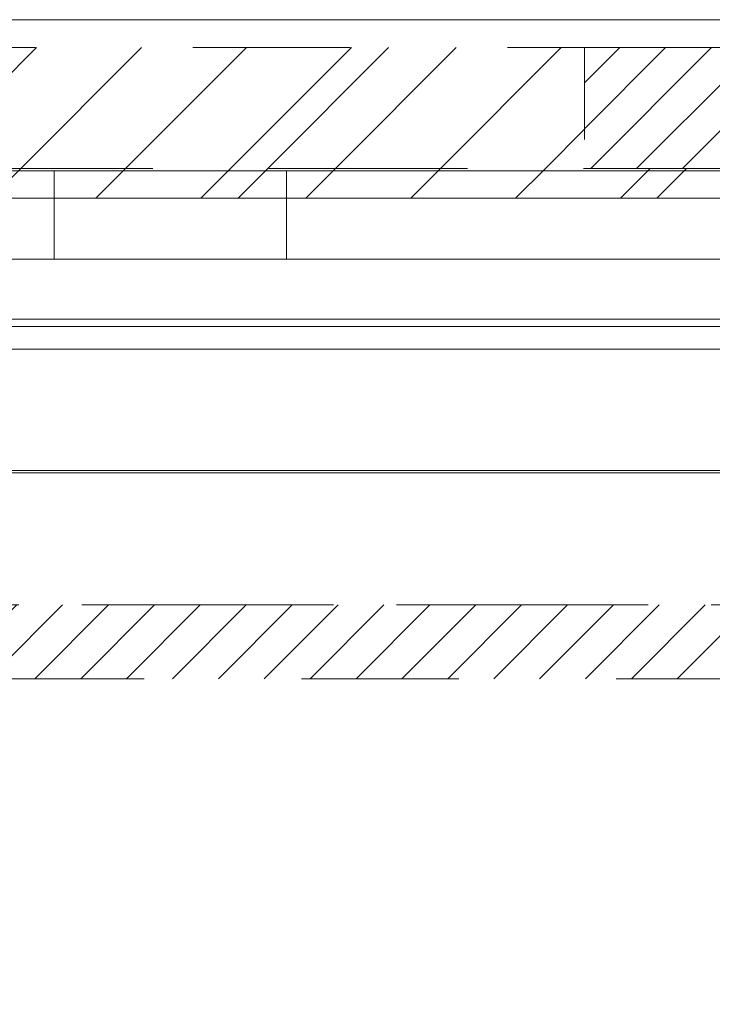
# Model space of a CAD drawing. Header units: inches. Extents: x -463 to -294, y -230 to 12.
# Tile 19 of 68: x -389 to -383, y 3 to 12. Entities that reach past the tile are written whole.
import ezdxf

# ---------------------------------------------------------------- set-up
doc = ezdxf.new("R2010")
doc.units = ezdxf.units.IN
doc.header["$LTSCALE"] = 32
doc.header["$MEASUREMENT"] = 0
doc.linetypes.add('Dash Style-1', pattern=[0.083328, 0.041656, -0.041672])
for name, color, linetype, lineweight in [('DashLine', 7, 'Dash Style-1', 13), ('DashLineFill', 7, 'Dash Style-1', 13), ('Drawing', 7, 'Continuous', 18), ('None', 7, 'Continuous', 18), ('SolidLine', 7, 'Continuous', 15), ('Wood_1-H', 7, 'Continuous', 13), ('Wood_1-V', 7, 'Continuous', 13)]:
    doc.layers.add(name, color=color, linetype=linetype, lineweight=lineweight)
doc.layers.add('Electrical', color=1, linetype='Dash Style-1', lineweight=15, true_color=0xff0000)
pattern_1 = [(45, (0, 0), (-0.33333333, -0.7222222), [])]
pattern_2 = [(45, (0, 0), (-1.61302, 1.93572), []), (45, (-1.0608, 1.0608), (-0.472346, 0.416761), [])]

# ---------------------------------------------------------------- blocks, each defined once
blk = doc.blocks.new('Group-1')
at = {"layer": 'DashLineFill', "linetype": 'Continuous', "lineweight": 13}
h = blk.add_hatch(dxfattribs=at)
h.set_pattern_fill('Steel', color=253, style=0, pattern_type=2)
h.set_pattern_definition(pattern_2)
h.paths.add_polyline_path([(35.9843, 0), (41.9685, 0), (41.9685, -1.0236), (35.9843, -1.0236)])
at = {"layer": 'Electrical', "linetype": 'Continuous', "lineweight": 5, "true_color": 0xdd0000}
h = blk.add_hatch(dxfattribs=at)
h.set_pattern_fill('ElectricalHatch', color=12, style=0, pattern_type=2)
h.set_pattern_definition(pattern_1)
h.paths.add_polyline_path([(41.9685, 0), (60, 0), (60, -1.0236), (41.9685, -1.0236)])
at = {"layer": 'DashLineFill', "flags": 128}
blk.add_lwpolyline([(35.9843, 0), (41.9685, 0), (41.9685, -1.0236), (35.9843, -1.0236)], close=True, dxfattribs=at)
at = {"layer": 'Electrical', "flags": 128}
blk.add_lwpolyline([(41.9685, 0), (60, 0), (60, -1.0236), (41.9685, -1.0236)], close=True, dxfattribs=at)
blk = doc.blocks.new('Group-4')
at = {"layer": 'SolidLine', "flags": 128}
blk.add_lwpolyline([(0, 0.2362), (66, 0.2362), (66, -2.3622), (0, -2.3622)], close=True, dxfattribs=at)
at = {"layer": 'None'}
blk.add_blockref('Group-1', (0, 0), dxfattribs=at)
blk = doc.blocks.new('SL Wall Panel (2D)')
at = {"layer": 'None'}
blk.add_blockref('Group-4', (0, 0), dxfattribs=at)
at = {"layer": 'Drawing', "color": 0, "flags": 1}
for tag in ['Tag', 'Catalog', 'Option1', 'Option2', 'Option3', 'Option4', 'Option5', 'Option6', 'Option7', 'Option8', 'Option9', 'Option10', 'Option11', 'Option12', 'Custom', 'FinishGroup', 'Discount', 'Item2', 'Item3', 'Item6', 'Item8', 'Item9', 'Item10', 'Item12', 'Item13', 'Item16', 'Item18', 'Item19', 'Item20', 'Item21', 'Item22', 'Item23', 'Item24', 'Item25', 'Item1', 'Item4', 'Item5', 'Item7', 'Item11', 'Item14', 'Item15', 'Item17']:
    blk.add_attdef(tag, (-102.763, -216.0709), '', height=0.00709, dxfattribs=at)
blk = doc.blocks.new('Group-15')
at = {"layer": 'Wood_1-H'}
for points in [[(-2.0445, 22.8948), (-2.0445, 22.8751), (-47.7728, 22.8751), (-47.7728, 22.8948), (-2.0445, 22.8948)], [(-2.0445, 22.8948), (-47.7728, 22.8948), (-47.7728, 22.8948), (-2.0645, 22.8948)], [(-47.7728, 22.8948), (-47.7728, 22.8751), (-2.0645, 22.8751), (-2.0645, 22.8948), (-47.7728, 22.8948)], [(-2.0645, 22.8751), (-47.7728, 22.8751), (-47.7728, 22.8751), (-2.0445, 22.8751)]]:
    blk.add_lwpolyline(points, dxfattribs=at)
blk = doc.blocks.new('Group-20')
at = {"layer": 'Wood_1-V'}
for points in [[(-47.7728, 22.8751), (-47.7728, 22.8751), (-2.0645, 22.8751), (-2.0645, 22.8751), (-47.7728, 22.8751)], [(-47.7728, 22.8751), (-2.0645, 22.8751), (-2.0645, 1.4581), (-47.7728, 1.4581), (-47.7728, 22.8751)], [(-47.7728, 1.4581), (-2.0645, 1.4581), (-2.0645, 22.8751), (-47.7728, 22.8751), (-47.7728, 1.4581)]]:
    blk.add_lwpolyline(points, dxfattribs=at)
at = {"layer": 'None'}
blk.add_blockref('Group-15', (0, 0), dxfattribs=at)
blk = doc.blocks.new('Group-24')
at = {"layer": 'Wood_1-H'}
for points in [[(28.3099, 24.6861), (-29.9185, 24.6861)], [(-29.9185, 24.6861), (28.3099, 24.6861)], [(-29.9185, 24.6861), (28.3099, 24.6861), (28.3099, 24.6861), (-29.9185, 24.6861)]]:
    blk.add_lwpolyline(points, dxfattribs=at)
at = {"layer": 'Wood_1-V'}
for points in [[(28.3099, 25.4342), (28.3099, 24.6861), (-48.1468, 24.6861), (-48.1468, 25.4342), (28.3099, 25.4342)], [(-48.1468, 25.4342), (-48.1468, 24.6861), (28.3099, 24.6861), (28.3099, 25.4342), (-48.1468, 25.4342)], [(28.3099, 25.4342), (-48.1468, 25.4342)], [(-48.1468, 25.4342), (28.3099, 25.4342)], [(-29.3244, 25.4342), (-29.3319, 25.4342)], [(-29.3319, 25.4342), (-29.3319, 25.4342)], [(-29.3319, 25.4342), (-29.3244, 25.4342)], [(-29.3244, 24.6861), (-29.3319, 24.6861), (-29.3319, 25.4342), (-29.3244, 25.4342)], [(-29.3319, 25.4342), (-29.3319, 24.6861), (-29.3319, 24.6861), (-29.3319, 25.4342), (-29.3319, 25.4342)], [(-29.3319, 25.4342), (-29.3319, 24.6861), (-29.3244, 24.6861)], [(-29.3244, 25.4342), (-29.3319, 25.4342)], [(-29.3244, 25.4342)], [(-29.3244, 25.4342), (-29.302, 25.4342)], [(-29.302, 25.4342), (-29.3244, 25.4342)], [(-29.3244, 25.4342)], [(-29.3244, 25.4342), (-29.302, 25.4342)], [(-29.302, 25.4342), (-29.3244, 25.4342)], [(-29.2648, 25.4342), (-29.302, 25.4342)], [(-29.302, 25.4342)], [(-29.302, 25.4342), (-29.2648, 25.4342)], [(-29.302, 25.4342)], [(-29.302, 25.4342)], [(-29.302, 25.4342)], [(-29.302, 25.4342)], [(-29.302, 25.4342)], [(-29.302, 25.4342)], [(-29.302, 25.4342), (-29.2648, 25.4342)], [(-29.2648, 25.4342), (-29.302, 25.4342)], [(-29.2131, 25.4342), (-29.2648, 25.4342)], [(-29.2648, 25.4342), (-29.2131, 25.4342)], [(-29.2648, 25.4342), (-29.2131, 25.4342)], [(-29.2131, 25.4342), (-29.2648, 25.4342)], [(-29.2131, 25.4342), (-29.1474, 25.4342)], [(-29.1474, 25.4342), (-29.2131, 25.4342)], [(-29.2131, 25.4342), (-29.1474, 25.4342)], [(-29.1474, 25.4342), (-29.2131, 25.4342)], [(-29.0681, 25.4342), (-29.1474, 25.4342)], [(-29.1474, 25.4342), (-29.0681, 25.4342)], [(-29.1474, 25.4342), (-29.0681, 25.4342)], [(-29.0681, 25.4342), (-29.1474, 25.4342)], [(-29.0681, 25.4342), (-28.9759, 25.4342)], [(-28.9759, 25.4342), (-29.0681, 25.4342)], [(-29.0681, 25.4342), (-28.9759, 25.4342)], [(-28.9759, 25.4342), (-29.0681, 25.4342)], [(-28.9759, 25.4342), (-28.8713, 25.4342)], [(-28.8713, 25.4342), (-28.9759, 25.4342)], [(-28.9759, 25.4342), (-28.8713, 25.4342)], [(-28.8713, 25.4342), (-28.9759, 25.4342)], [(-28.8713, 25.4342), (-28.7553, 25.4342)], [(-28.7553, 25.4342), (-28.8713, 25.4342)], [(-28.8713, 25.4342), (-28.7553, 25.4342)], [(-28.7553, 25.4342), (-28.8713, 25.4342)], [(-28.7553, 25.4342), (-28.6287, 25.4342)], [(-28.6287, 25.4342), (-28.7553, 25.4342)], [(-28.7553, 25.4342), (-28.6287, 25.4342)], [(-28.6287, 25.4342), (-28.7553, 25.4342)], [(-28.6287, 25.4342), (-28.4924, 25.4342)], [(-28.4924, 25.4342), (-28.6287, 25.4342)], [(-28.6287, 25.4342), (-28.4924, 25.4342)], [(-28.4924, 25.4342), (-28.6287, 25.4342)], [(-28.4924, 25.4342), (-28.3476, 25.4342)], [(-28.3476, 25.4342), (-28.4924, 25.4342)], [(-28.4924, 25.4342), (-28.3476, 25.4342)], [(-28.3476, 25.4342), (-28.4924, 25.4342)], [(-28.3476, 25.4342), (-28.1953, 25.4342)], [(-28.1953, 25.4342), (-28.3476, 25.4342)], [(-28.3476, 25.4342), (-28.1953, 25.4342)], [(-28.1953, 25.4342), (-28.3476, 25.4342)], [(-28.1953, 25.4342), (-28.0366, 25.4342)], [(-28.0366, 25.4342), (-28.1953, 25.4342)], [(-28.1953, 25.4342), (-28.0366, 25.4342)], [(-28.0366, 25.4342), (-28.1953, 25.4342)], [(-28.0366, 25.4342), (-27.8728, 25.4342)], [(-27.8728, 25.4342), (-28.0366, 25.4342)], [(-28.0366, 25.4342), (-27.8728, 25.4342)], [(-27.8728, 25.4342), (-28.0366, 25.4342)], [(-27.8728, 25.4342), (-27.7052, 25.4342)], [(-27.7052, 25.4342), (-27.8728, 25.4342)], [(-27.8728, 25.4342), (-27.7052, 25.4342)], [(-27.7052, 25.4342), (-27.8728, 25.4342)], [(-27.7052, 25.4342), (-27.5349, 25.4342)], [(-27.5349, 25.4342), (-27.7052, 25.4342)], [(-27.7052, 25.4342)], [(-27.7052, 25.4342), (-27.5349, 25.4342)], [(-27.5349, 25.4342), (-27.7052, 25.4342)], [(-27.5349, 25.4342), (-27.3634, 25.4342)], [(-27.3634, 25.4342), (-27.5349, 25.4342)], [(-27.5349, 25.4342)], [(-27.5349, 25.4342)], [(-27.3634, 25.4342), (-27.3634, 24.6861), (-27.5349, 24.6861)], [(-27.5349, 25.4342), (-27.3634, 25.4342)], [(-27.5349, 24.6861), (-27.3634, 24.6861), (-27.3634, 25.4342), (-27.5349, 25.4342)], [(-27.3634, 25.4342), (-8.0405, 25.4342)], [(-8.0405, 25.4342), (-27.3634, 25.4342)], [(-8.0405, 25.4342), (-8.0405, 24.6861), (-27.3634, 24.6861), (-27.3634, 25.4342), (-8.0405, 25.4342)], [(-27.3634, 25.4342), (-27.3634, 24.6861), (-8.0405, 24.6861), (-8.0405, 25.4342), (-27.3634, 25.4342)], [(-48.1468, 24.6861), (28.3099, 24.6861)], [(28.3099, 24.6861), (-48.1468, 24.6861)], [(-29.3319, 24.6861), (-29.3319, 24.6861)], [(-29.3319, 24.6861)], [(-29.3244, 24.6861), (-29.3319, 24.6861)], [(-29.3319, 24.6861), (-29.3244, 24.6861)], [(-29.302, 24.6861), (-29.3244, 24.6861)], [(-29.3244, 24.6861), (-29.302, 24.6861)], [(-29.302, 24.6861), (-29.3244, 24.6861)], [(-29.3244, 24.6861), (-29.302, 24.6861)], [(-29.302, 24.6861), (-29.2648, 24.6861)], [(-29.302, 24.6861)], [(-29.302, 24.6861)], [(-29.302, 24.6861)], [(-29.302, 24.6861)], [(-29.302, 24.6861)], [(-29.2648, 24.6861), (-29.302, 24.6861)], [(-29.302, 24.6861)], [(-29.302, 24.6861)], [(-29.302, 24.6861)], [(-29.2648, 24.6861), (-29.302, 24.6861)], [(-29.302, 24.6861), (-29.2648, 24.6861)], [(-29.2648, 24.6861), (-29.2131, 24.6861)], [(-29.2131, 24.6861), (-29.2648, 24.6861)], [(-29.2131, 24.6861), (-29.2648, 24.6861)], [(-29.2648, 24.6861), (-29.2131, 24.6861)], [(-29.2131, 24.6861), (-29.1474, 24.6861)], [(-29.1474, 24.6861), (-29.2131, 24.6861)], [(-29.1474, 24.6861), (-29.2131, 24.6861)], [(-29.2131, 24.6861), (-29.1474, 24.6861)], [(-29.1474, 24.6861), (-29.0681, 24.6861)], [(-29.0681, 24.6861), (-29.1474, 24.6861)], [(-29.0681, 24.6861), (-29.1474, 24.6861)], [(-29.1474, 24.6861), (-29.0681, 24.6861)], [(-29.0681, 24.6861), (-28.9759, 24.6861)], [(-28.9759, 24.6861), (-29.0681, 24.6861)], [(-28.9759, 24.6861), (-29.0681, 24.6861)], [(-29.0681, 24.6861), (-28.9759, 24.6861)], [(-28.9759, 24.6861), (-28.8713, 24.6861)], [(-28.8713, 24.6861), (-28.9759, 24.6861)], [(-28.8713, 24.6861), (-28.9759, 24.6861)], [(-28.9759, 24.6861), (-28.8713, 24.6861)], [(-28.8713, 24.6861), (-28.7553, 24.6861)], [(-28.7553, 24.6861), (-28.8713, 24.6861)], [(-28.7553, 24.6861), (-28.8713, 24.6861)], [(-28.8713, 24.6861), (-28.7553, 24.6861)], [(-28.6287, 24.6861), (-28.7553, 24.6861)], [(-28.7553, 24.6861), (-28.6287, 24.6861)], [(-28.6287, 24.6861), (-28.7553, 24.6861)], [(-28.7553, 24.6861), (-28.6287, 24.6861)], [(-28.6287, 24.6861), (-28.4924, 24.6861)], [(-28.4924, 24.6861), (-28.6287, 24.6861)], [(-28.4924, 24.6861), (-28.6287, 24.6861)], [(-28.6287, 24.6861), (-28.4924, 24.6861)], [(-28.4924, 24.6861), (-28.3476, 24.6861)], [(-28.3476, 24.6861), (-28.4924, 24.6861)], [(-28.3476, 24.6861), (-28.4924, 24.6861)], [(-28.4924, 24.6861), (-28.3476, 24.6861)], [(-28.3476, 24.6861), (-28.1953, 24.6861)], [(-28.1953, 24.6861), (-28.3476, 24.6861)], [(-28.1953, 24.6861), (-28.3476, 24.6861)], [(-28.3476, 24.6861), (-28.1953, 24.6861)], [(-28.1953, 24.6861), (-28.0366, 24.6861)], [(-28.0366, 24.6861), (-28.1953, 24.6861)], [(-28.0366, 24.6861), (-28.1953, 24.6861)], [(-28.1953, 24.6861), (-28.0366, 24.6861)], [(-28.0366, 24.6861), (-27.8728, 24.6861)], [(-27.8728, 24.6861), (-28.0366, 24.6861)], [(-27.8728, 24.6861), (-28.0366, 24.6861)], [(-28.0366, 24.6861), (-27.8728, 24.6861)], [(-27.7052, 24.6861), (-27.8728, 24.6861)], [(-27.8728, 24.6861), (-27.7052, 24.6861)], [(-27.7052, 24.6861), (-27.8728, 24.6861)], [(-27.8728, 24.6861), (-27.7052, 24.6861)], [(-27.7052, 24.6861)], [(-27.7052, 24.6861), (-27.5349, 24.6861)], [(-27.7052, 24.6861)], [(-27.5349, 24.6861), (-27.7052, 24.6861)], [(-27.5349, 24.6861), (-27.7052, 24.6861)], [(-27.7052, 24.6861), (-27.5349, 24.6861)], [(-27.5349, 24.6861)], [(-27.5349, 24.6861)], [(-27.5349, 24.6861)], [(-27.5349, 24.6861), (-27.3634, 24.6861)], [(-27.3634, 24.6861), (-27.5349, 24.6861)], [(-27.5349, 24.6861)], [(-27.3634, 24.6861), (-8.0405, 24.6861)], [(-27.3634, 24.6861)], [(-27.3634, 24.6861)], [(-8.0405, 24.6861), (-27.3634, 24.6861)], [(-27.3634, 24.6861)]]:
    blk.add_lwpolyline(points, dxfattribs=at)
blk = doc.blocks.new('Group-59')
at = {"layer": 'DashLineFill', "linetype": 'Continuous', "lineweight": 13}
h = blk.add_hatch(dxfattribs=at)
h.set_pattern_fill('Steel', color=253, style=0, pattern_type=2)
h.set_pattern_definition(pattern_2)
h.paths.add_polyline_path([(12.0197, -12), (50.0118, -12), (50.0118, -12.252), (12.0197, -12.252)])
at = {"layer": 'DashLineFill', "flags": 128}
blk.add_lwpolyline([(12.0197, -12), (50.0118, -12), (50.0118, -12.252), (12.0197, -12.252)], close=True, dxfattribs=at)
at = {"layer": 'SolidLine', "flags": 128}
blk.add_lwpolyline([(12.0197, -12.252), (50.0118, -12.252), (50.0118, -13.2756), (12.0197, -13.2756)], close=True, dxfattribs=at)
blk = doc.blocks.new('Group-60')
at = {"layer": 'DashLine', "flags": 128}
blk.add_lwpolyline([(12.0197, -13.2755), (48.0039, -13.2755), (48.0039, -15.6968), (12.0197, -15.6968)], close=True, dxfattribs=at)
at = {"layer": 'SolidLine', "flags": 128}
blk.add_lwpolyline([(12.0197, -13.2755), (48.0039, -13.2755), (48.0039, -13.5314), (12.0197, -13.5314)], close=True, dxfattribs=at)
blk = doc.blocks.new('Group-63')
at = {"layer": 'Electrical', "linetype": 'Continuous', "lineweight": 5, "true_color": 0xdd0000}
h = blk.add_hatch(dxfattribs=at)
h.set_pattern_fill('ElectricalHatch', color=12, style=0, pattern_type=2)
h.set_pattern_definition(pattern_1)
edge = h.paths.add_edge_path()
edge.add_arc((12.7677, -16.0094), 0.3125, 180, 270)
edge.add_line((12.7677, -16.3219), (125.248, -16.3219))
edge.add_arc((125.248, -16.0094), 0.3125, 270, 360)
edge.add_arc((125.248, -16.0094), 0.3125, 0, 90)
edge.add_line((125.248, -15.6969), (12.7677, -15.6969))
edge.add_arc((12.7677, -16.0094), 0.3125, 90, 180)
at = {"layer": 'Electrical', "flags": 128}
blk.add_lwpolyline([(12.4552, -16.0094, 0.414214), (12.7677, -16.3219), (125.248, -16.3219, 0.414214), (125.5605, -16.0094, 0.414214), (125.248, -15.6969), (12.7677, -15.6969, 0.414214)], format="xyb", close=True, dxfattribs=at)
at = {"layer": 'SolidLine', "flags": 128}
blk.add_lwpolyline([(12.0197, -13.5315), (125.9961, -13.5315), (125.9961, -25.5394), (12.0197, -25.5394)], close=True, dxfattribs=at)
at = {"layer": 'None'}
blk.add_blockref('Group-60', (0, 0), dxfattribs=at)
blk = doc.blocks.new('Group-64')
at = {"layer": 'None'}
for name in ['Group-59', 'Group-63']:
    blk.add_blockref(name, (0, 0), dxfattribs=at)
blk = doc.blocks.new('Group-65')
at = {"layer": 'None'}
blk.add_blockref('Group-64', (0, 0), dxfattribs=at)
blk = doc.blocks.new('SL Overhead (2D)')
at = {"layer": 'None'}
blk.add_blockref('Group-65', (0, 0), dxfattribs=at)
at = {"layer": 'Drawing', "color": 0, "flags": 1}
for tag in ['Tag', 'Catalog', 'Option1', 'Option2', 'Option3', 'Option4', 'Option5', 'Option6', 'Option7', 'Option8', 'Option9', 'Option10', 'Option11', 'Option12', 'Custom', 'FinishGroup', 'Discount', 'Item2', 'Item3', 'Item6', 'Item8', 'Item9', 'Item10', 'Item12', 'Item13', 'Item16', 'Item18', 'Item19', 'Item20', 'Item21', 'Item22', 'Item23', 'Item24', 'Item25', 'Item1', 'Item4', 'Item5', 'Item7', 'Item11', 'Item14', 'Item15', 'Item17']:
    blk.add_attdef(tag, (-60.8358, -146.5265), '', height=0.00709, dxfattribs=at)
blk = doc.blocks.new('Group-66')
at = {"layer": 'DashLineFill', "linetype": 'Continuous', "lineweight": 13}
h = blk.add_hatch(dxfattribs=at)
h.set_pattern_fill('Steel', color=253, style=0, pattern_type=2)
h.set_pattern_definition(pattern_2)
h.paths.add_polyline_path([(12, -12), (47.9843, -12), (47.9843, -12.252), (12, -12.252)])
at = {"layer": 'DashLineFill', "flags": 128}
blk.add_lwpolyline([(12, -12), (47.9843, -12), (47.9843, -12.252), (12, -12.252)], close=True, dxfattribs=at)
at = {"layer": 'SolidLine', "flags": 128}
blk.add_lwpolyline([(12, -12.252), (47.9843, -12.252), (47.9843, -13.2756), (12, -13.2756)], close=True, dxfattribs=at)
blk = doc.blocks.new('Group-67')
at = {"layer": 'None'}
blk.add_blockref('Group-66', (0, 0), dxfattribs=at)
blk = doc.blocks.new('SL Wall Tile (2D)')
at = {"layer": 'None'}
blk.add_blockref('Group-67', (0, 0), dxfattribs=at)
at = {"layer": 'Drawing', "color": 0, "flags": 1}
for tag in ['Tag', 'Catalog', 'Option1', 'Option2', 'Option3', 'Option4', 'Option5', 'Option6', 'Option7', 'Option8', 'Option9', 'Option10', 'Option11', 'Option12', 'Custom', 'FinishGroup', 'Discount', 'Item2', 'Item3', 'Item6', 'Item8', 'Item9', 'Item10', 'Item12', 'Item13', 'Item16', 'Item18', 'Item19', 'Item20', 'Item21', 'Item22', 'Item23', 'Item24', 'Item25', 'Item1', 'Item4', 'Item5', 'Item7', 'Item11', 'Item14', 'Item15', 'Item17']:
    blk.add_attdef(tag, (-60.8456, -191.5068), '', height=0.00709, dxfattribs=at)

msp = doc.modelspace()

# ---------------------------------------------------------------- block references
at = {"layer": 'Drawing'}
for name, p in [('SL Wall Panel (2D)', (-426.2676, 11.5)), ('SL Wall Tile (2D)', (-420.305, 22.4764)), ('SL Overhead (2D)', (-420.305, 22.4764))]:
    msp.add_blockref(name, p, dxfattribs=at)
at = {"layer": 'None'}
for name in ['Group-24', 'Group-20']:
    msp.add_blockref(name, (-359.4593, -14.9775), dxfattribs=at)

doc.saveas('drawing.dxf')
